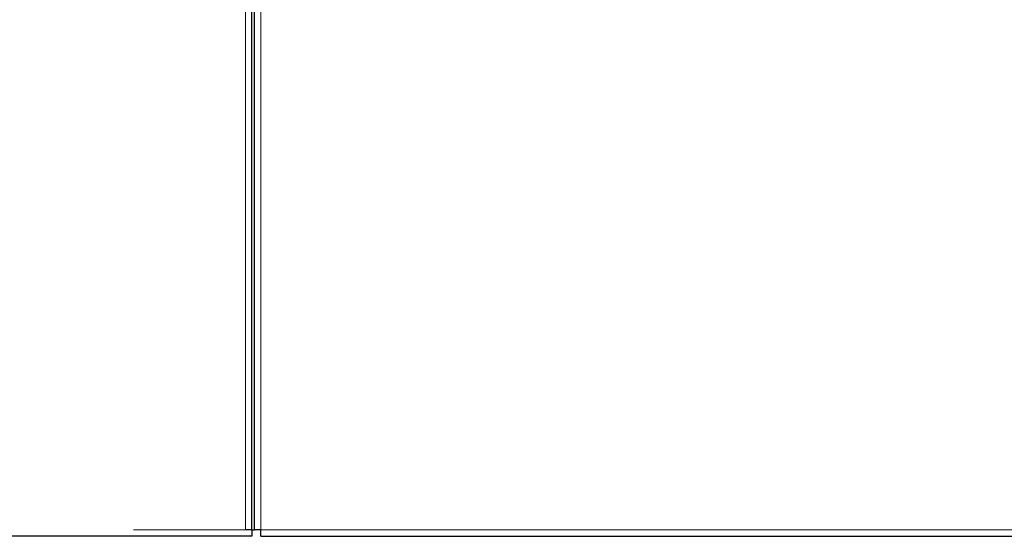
# Model space of a CAD drawing. Header units: millimetres. Extents: x 22 to 263, y 70 to 159.
# Tile 7 of 74: x 35 to 43, y 74 to 78. Entities that reach past the tile are written whole.
import ezdxf

# ---------------------------------------------------------------- set-up
doc = ezdxf.new("R2010")
doc.units = ezdxf.units.MM
doc.linetypes.add('PHANTOM', pattern=[12.7, 6.35, -1.27, 1.27, -1.27, 1.27, -1.27])

msp = doc.modelspace()

# ---------------------------------------------------------------- linework, layer by layer
at = {"color": 8, "linetype": 'PHANTOM', "lineweight": 18}
for p, q in [((36.9695, 74.0933), (36.9695, 101.2933)), ((37.0895, 74.0933), (37.0895, 101.2933)), ((23.3895, 74.0933), (36.9695, 74.0933)), ((37.0895, 74.0933), (50.5595, 74.0933))]:
    msp.add_line(p, q, dxfattribs=at)
at = {"color": 7, "linetype": 'Continuous', "lineweight": 25}
for p, q in [((37.0195, 74.0933), (37.0195, 101.2791)), ((37.0395, 74.0933), (37.0395, 101.2791)), ((37.0195, 74.0433), (23.4036, 74.0433)), ((37.0195, 74.0933), (36.9695, 74.0933)), ((37.0195, 74.0933), (37.0195, 74.0433)), ((37.0195, 74.0933), (37.0395, 74.0933)), ((37.0895, 74.0933), (37.0395, 74.0933)), ((37.0895, 74.0433), (37.0895, 74.0933)), ((37.0895, 74.0433), (50.6095, 74.0433))]:
    msp.add_line(p, q, dxfattribs=at)

doc.saveas('drawing.dxf')
